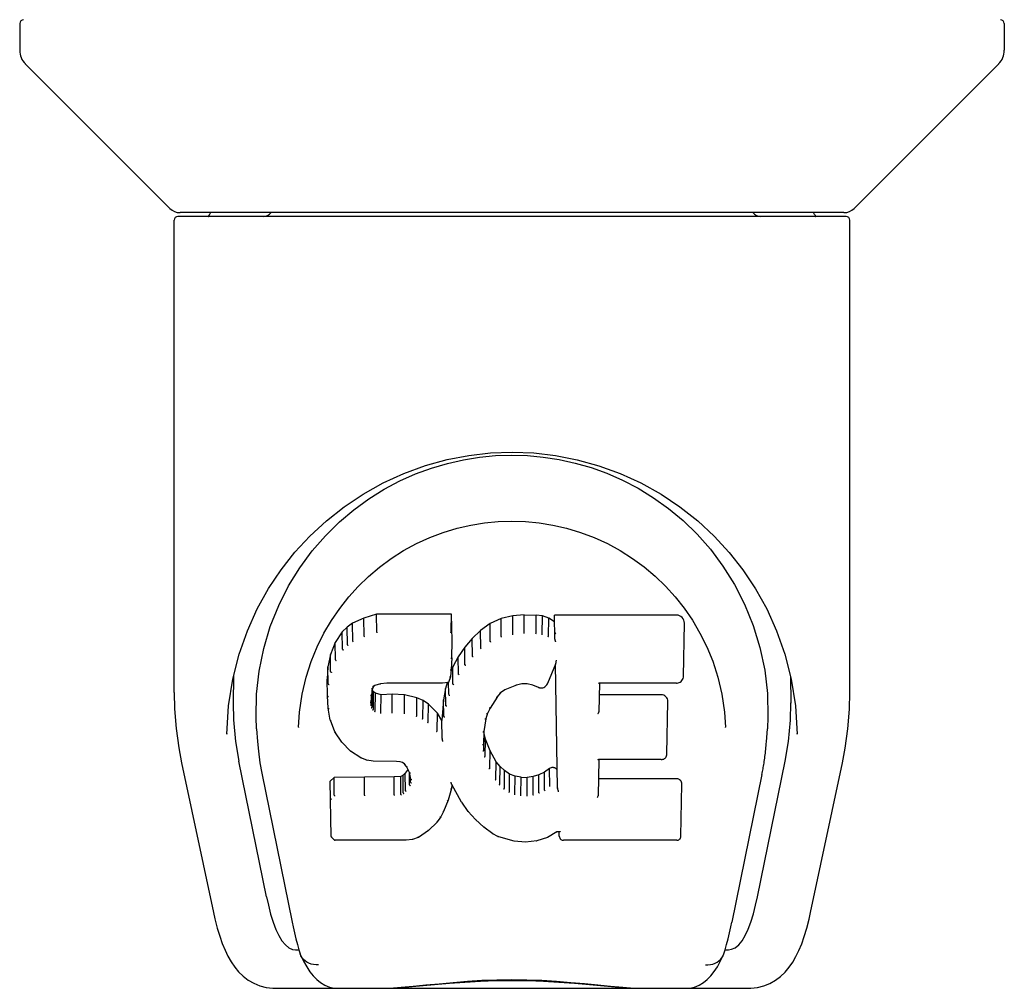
# Model space of a CAD drawing. Header units: inches. Extents: x 0 to 174, y 0 to 112.
# Tile 17 of 29: x 78 to 80, y 85 to 87. Entities that reach past the tile are written whole.
import ezdxf

# ---------------------------------------------------------------- set-up
doc = ezdxf.new("R2010")
doc.units = ezdxf.units.IN
doc.header["$LTSCALE"] = 9.560375
doc.header["$MEASUREMENT"] = 0
doc.layers.add('DOOR_ASSEMBLY', color=7, linetype='CONTINUOUS')

msp = doc.modelspace()

# ---------------------------------------------------------------- linework, layer by layer
at = {"layer": 'DOOR_ASSEMBLY', "color": 7, "linetype": 'Continuous'}
for p, q in [((78.0019, 87.0655), (78.0019, 87.011)), ((80.0098, 87.0655), (80.0098, 87.011)), ((78.3082, 86.6884), (78.0134, 86.9831)), ((79.7035, 86.6884), (79.9983, 86.9831)), ((78.3169, 85.7005), (78.3169, 86.664)), ((79.687, 86.6718), (78.3247, 86.6718)), ((79.6826, 86.6797), (78.3291, 86.6797)), ((78.391, 86.6797), (78.3888, 86.6758)), ((78.3888, 86.6758), (78.3888, 86.6758)), ((79.6229, 86.6758), (79.6207, 86.6797)), ((79.6229, 86.6758), (79.6229, 86.6758)), ((79.6948, 85.7006), (79.6948, 86.664)), ((78.5733, 85.9552), (78.5986, 85.9895)), ((78.7298, 85.8606), (78.704, 85.8524)), ((78.8827, 85.8606), (78.7298, 85.8606)), ((78.7299, 85.8239), (78.7298, 85.8606)), ((78.8821, 85.8257), (78.8827, 85.8606)), ((78.8839, 85.8058), (78.8827, 85.8606)), ((79.0074, 85.8568), (78.9838, 85.8514)), ((79.0309, 85.8591), (79.0074, 85.8568)), ((79.0075, 85.82), (79.0074, 85.8568)), ((79.0309, 85.8591), (79.055, 85.8587)), ((79.031, 85.8223), (79.0309, 85.8591)), ((79.0549, 85.8218), (79.055, 85.8587)), ((79.0678, 85.8567), (79.055, 85.8587)), ((79.0677, 85.8199), (79.0678, 85.8567)), ((79.0807, 85.8525), (79.0678, 85.8567)), ((79.3413, 85.8585), (79.0925, 85.8585)), ((79.0934, 85.8091), (79.0925, 85.8585)), ((79.357, 85.8726), (79.3738, 85.8481)), ((78.6809, 85.8418), (78.6698, 85.834)), ((78.704, 85.8524), (78.6809, 85.8418)), ((78.6812, 85.8053), (78.6809, 85.8418)), ((78.7042, 85.8158), (78.704, 85.8524)), ((78.9613, 85.8414), (78.9417, 85.8271)), ((78.9838, 85.8514), (78.9613, 85.8414)), ((78.9616, 85.805), (78.9613, 85.8414)), ((78.984, 85.8147), (78.9838, 85.8514)), ((79.0804, 85.8158), (79.0807, 85.8525)), ((79.0928, 85.8445), (79.0807, 85.8525)), ((79.3555, 85.7335), (79.3574, 85.8421)), ((78.6598, 85.8245), (78.6451, 85.8027)), ((78.6698, 85.834), (78.6598, 85.8245)), ((78.6603, 85.7888), (78.6598, 85.8245)), ((78.6702, 85.7979), (78.6698, 85.834)), ((78.9417, 85.8271), (78.9246, 85.8108)), ((78.9421, 85.791), (78.9417, 85.8271)), ((79.031, 85.8209), (79.031, 85.8223)), ((79.0547, 85.8205), (79.0549, 85.8218)), ((78.6451, 85.8027), (78.6354, 85.778)), ((78.6457, 85.7674), (78.6451, 85.8027)), ((78.8833, 85.7715), (78.8839, 85.8058)), ((78.9246, 85.8108), (78.9094, 85.793)), ((78.925, 85.7748), (78.9246, 85.8108)), ((78.6354, 85.778), (78.6304, 85.753)), ((78.636, 85.7432), (78.6354, 85.778)), ((78.9094, 85.793), (78.8961, 85.7737)), ((78.9099, 85.7572), (78.9094, 85.793)), ((79.5624, 85.7785), (79.5754, 85.7275)), ((78.8833, 85.7715), (78.8819, 85.7472)), ((78.8961, 85.7737), (78.885, 85.753)), ((78.8966, 85.7382), (78.8961, 85.7737)), ((79.0944, 85.7585), (79.0783, 85.7187)), ((79.0987, 85.506), (79.0943, 85.7584)), ((79.0946, 85.7594), (79.0945, 85.7591)), ((79.0947, 85.7599), (79.0946, 85.7596)), ((79.0946, 85.7596), (79.0946, 85.7594)), ((79.0948, 85.7602), (79.0947, 85.7599)), ((79.0949, 85.7606), (79.0948, 85.7602)), ((79.095, 85.7612), (79.0949, 85.7606)), ((79.0952, 85.7622), (79.095, 85.7612)), ((79.0955, 85.7637), (79.0952, 85.7622)), ((79.0958, 85.7651), (79.0955, 85.7637)), ((79.0961, 85.7666), (79.0958, 85.7651)), ((78.6304, 85.753), (78.6289, 85.7281)), ((78.631, 85.7185), (78.6304, 85.753)), ((78.8819, 85.7472), (78.8803, 85.7331)), ((78.885, 85.753), (78.8816, 85.7445)), ((78.8819, 85.7473), (78.8819, 85.7471)), ((78.8855, 85.7178), (78.885, 85.753)), ((78.4277, 85.6736), (78.4363, 85.7275)), ((78.4379, 85.7337), (78.4374, 85.679)), ((78.6295, 85.6939), (78.6289, 85.7281)), ((78.7374, 85.7186), (78.7258, 85.7151)), ((78.7508, 85.7196), (78.7374, 85.7186)), ((78.7507, 85.7202), (78.7508, 85.7196)), ((78.8638, 85.7196), (78.7508, 85.7196)), ((78.8638, 85.7196), (78.8637, 85.7202)), ((78.8757, 85.7207), (78.8638, 85.7196)), ((78.8735, 85.7205), (78.8704, 85.7087)), ((78.8803, 85.7329), (78.8761, 85.721)), ((78.877, 85.6962), (78.8765, 85.7222)), ((78.8803, 85.7331), (78.8803, 85.7329)), ((79.0257, 85.7183), (79.0148, 85.7156)), ((79.0367, 85.7182), (79.0257, 85.7183)), ((79.0483, 85.7155), (79.0367, 85.7182)), ((79.184, 85.7195), (79.183, 85.6611)), ((79.3413, 85.7195), (79.1835, 85.7195)), ((79.5738, 85.7337), (79.5743, 85.679)), ((78.7194, 85.6962), (78.7185, 85.6821)), ((78.7214, 85.7095), (78.7194, 85.6961)), ((78.7204, 85.6707), (78.7209, 85.7058)), ((78.7236, 85.7021), (78.7209, 85.7058)), ((78.7232, 85.7129), (78.7213, 85.7092)), ((78.7259, 85.7151), (78.723, 85.7127)), ((78.7232, 85.6662), (78.7236, 85.7021)), ((78.7273, 85.6994), (78.7236, 85.7021)), ((78.727, 85.663), (78.7273, 85.6994)), ((78.7388, 85.6961), (78.7273, 85.6994)), ((78.7387, 85.6593), (78.7388, 85.6961)), ((78.7618, 85.6969), (78.7388, 85.6961)), ((78.7869, 85.6956), (78.7618, 85.6969)), ((78.7618, 85.66), (78.7618, 85.6969)), ((78.8704, 85.7087), (78.8665, 85.6859)), ((78.871, 85.674), (78.8704, 85.7087)), ((78.9825, 85.6998), (78.9752, 85.6909)), ((78.9914, 85.7058), (78.9824, 85.6997)), ((79.0148, 85.7156), (78.9913, 85.7058)), ((79.0599, 85.711), (79.0482, 85.7155)), ((78.6308, 85.6689), (78.6295, 85.6938)), ((78.6295, 85.6937), (78.6296, 85.6937)), ((78.7189, 85.6759), (78.7192, 85.6942)), ((78.7868, 85.6587), (78.7869, 85.6956)), ((78.812, 85.69), (78.7869, 85.6956)), ((78.8118, 85.6533), (78.812, 85.69)), ((78.8245, 85.6844), (78.812, 85.69)), ((78.8242, 85.6478), (78.8245, 85.6844)), ((78.8355, 85.6765), (78.8245, 85.6844)), ((78.8351, 85.6402), (78.8355, 85.6765)), ((78.8537, 85.6583), (78.8355, 85.6765)), ((78.8665, 85.6859), (78.8629, 85.6438)), ((78.8671, 85.6514), (78.8665, 85.6859)), ((78.9753, 85.691), (78.9613, 85.6688)), ((79.3103, 85.696), (79.1836, 85.696)), ((79.3218, 85.575), (79.3236, 85.6824)), ((78.4242, 85.6158), (78.4277, 85.6736)), ((78.6308, 85.6689), (78.6308, 85.6687)), ((78.6353, 85.6442), (78.6308, 85.6688)), ((78.7618, 85.6587), (78.7618, 85.66)), ((78.8532, 85.6226), (78.8537, 85.6583)), ((78.8629, 85.6438), (78.8537, 85.6583)), ((78.9558, 85.6581), (78.9522, 85.6467)), ((78.9613, 85.6688), (78.9557, 85.658)), ((79.4394, 85.6604), (79.4415, 85.6296)), ((78.6353, 85.6442), (78.6354, 85.644)), ((78.6446, 85.6206), (78.6354, 85.644)), ((78.8633, 85.6075), (78.8629, 85.6438)), ((78.9522, 85.6469), (78.9486, 85.6211)), ((78.4242, 85.6167), (78.4242, 85.6158)), ((78.4851, 85.6264), (78.4869, 85.6006)), ((78.5702, 85.6298), (78.5702, 85.6294)), ((78.6446, 85.6206), (78.6447, 85.6204)), ((78.6585, 85.5993), (78.6447, 85.6204)), ((78.9486, 85.6212), (78.9475, 85.595)), ((78.9485, 85.5826), (78.9491, 85.6171)), ((78.9491, 85.6171), (78.9487, 85.6216)), ((78.9517, 85.6053), (78.9491, 85.6171)), ((79.4415, 85.6294), (79.4415, 85.6296)), ((79.5876, 85.6158), (79.5875, 85.6167)), ((78.6585, 85.5993), (78.6586, 85.5992)), ((78.6762, 85.5811), (78.6586, 85.5992)), ((78.8648, 85.6003), (78.8645, 85.6013)), ((78.9511, 85.5704), (78.9517, 85.6053)), ((78.9611, 85.5813), (78.9517, 85.6053)), ((78.6762, 85.5811), (78.6763, 85.581)), ((78.6975, 85.5672), (78.6763, 85.581)), ((78.9606, 85.546), (78.9611, 85.5813)), ((78.9735, 85.5589), (78.9611, 85.5813)), ((78.332, 85.5569), (78.3971, 85.2516)), ((78.5054, 85.2835), (78.4489, 85.5605)), ((78.71, 85.5626), (78.6975, 85.5672)), ((78.6975, 85.5672), (78.6975, 85.5672)), ((78.7229, 85.5605), (78.71, 85.5626)), ((78.71, 85.5626), (78.71, 85.5626)), ((78.7706, 85.56), (78.7229, 85.5605)), ((78.7771, 85.5594), (78.7706, 85.56)), ((78.7824, 85.5576), (78.7771, 85.5594)), ((78.787, 85.5542), (78.7823, 85.5577)), ((78.973, 85.5234), (78.9735, 85.5589)), ((78.9814, 85.5496), (78.9735, 85.5589)), ((79.1826, 85.5638), (79.1813, 85.4895)), ((79.3103, 85.5638), (79.182, 85.5638)), ((79.5063, 85.2835), (79.5629, 85.5605)), ((79.6146, 85.2516), (79.6797, 85.5569)), ((78.4955, 85.536), (78.5576, 85.2323)), ((78.7881, 85.5363), (78.7836, 85.5319)), ((78.791, 85.5494), (78.7869, 85.5543)), ((78.7938, 85.5439), (78.7881, 85.5363)), ((78.7886, 85.5002), (78.7881, 85.5363)), ((78.7969, 85.5375), (78.7909, 85.5496)), ((78.7969, 85.5121), (78.7965, 85.5377)), ((78.7993, 85.524), (78.7969, 85.5377)), ((78.981, 85.5136), (78.9814, 85.5496)), ((78.9908, 85.5412), (78.9814, 85.5496)), ((78.9904, 85.505), (78.9908, 85.5412)), ((79.001, 85.5343), (78.9908, 85.5412)), ((79.072, 85.5381), (79.0607, 85.5329)), ((79.0824, 85.5453), (79.072, 85.5381)), ((79.0723, 85.5015), (79.072, 85.5381)), ((79.0828, 85.5089), (79.0824, 85.5453)), ((78.643, 85.5275), (78.6351, 85.5194)), ((78.6371, 85.4065), (78.6351, 85.5194)), ((78.7048, 85.5281), (78.643, 85.5275)), ((78.6433, 85.4912), (78.643, 85.5275)), ((78.7655, 85.5284), (78.7048, 85.5281)), ((78.7048, 85.4912), (78.7048, 85.5281)), ((78.7791, 85.5295), (78.7655, 85.5284)), ((78.7655, 85.4915), (78.7655, 85.5284)), ((78.7836, 85.5319), (78.7791, 85.5295)), ((78.7793, 85.4926), (78.7791, 85.5295)), ((78.784, 85.4957), (78.7836, 85.5319)), ((78.7988, 85.518), (78.7986, 85.5279)), ((78.8821, 85.5159), (78.882, 85.5165)), ((78.8823, 85.5153), (78.8821, 85.5159)), ((79.0007, 85.4979), (79.001, 85.5343)), ((79.0121, 85.5299), (79.001, 85.5343)), ((79.0119, 85.4932), (79.0121, 85.5299)), ((79.0243, 85.5277), (79.0121, 85.5299)), ((79.0242, 85.4909), (79.0243, 85.5277)), ((79.0243, 85.5277), (79.0367, 85.5272)), ((79.0488, 85.529), (79.0367, 85.5272)), ((79.0367, 85.4904), (79.0367, 85.5272)), ((79.0607, 85.5329), (79.0488, 85.529)), ((79.0489, 85.4922), (79.0488, 85.529)), ((79.0609, 85.4962), (79.0607, 85.5329)), ((79.3419, 85.5244), (79.1819, 85.5244)), ((79.5156, 85.533), (79.4541, 85.2323)), ((78.8825, 85.5045), (78.8757, 85.4808)), ((78.8824, 85.5148), (78.8823, 85.5153)), ((78.8825, 85.5143), (78.8824, 85.5148)), ((78.8827, 85.5139), (78.8825, 85.5143)), ((78.8832, 85.5126), (78.8825, 85.5047)), ((78.8825, 85.5047), (78.8825, 85.5045)), ((78.9032, 85.4768), (78.8831, 85.5126)), ((79.1008, 85.4979), (79.1004, 85.499)), ((79.3504, 85.4075), (79.3523, 85.5138)), ((78.7048, 85.4912), (78.7048, 85.4899)), ((78.7655, 85.4915), (78.7656, 85.4902)), ((78.8756, 85.4807), (78.8665, 85.458)), ((78.8757, 85.4808), (78.8756, 85.4807)), ((78.9032, 85.4768), (78.9033, 85.4767)), ((78.9164, 85.4581), (78.9033, 85.4767)), ((79.024, 85.4895), (79.0242, 85.4909)), ((79.0368, 85.489), (79.0367, 85.4904)), ((78.8664, 85.458), (78.8607, 85.4469)), ((78.8665, 85.458), (78.8664, 85.4579)), ((78.9164, 85.4581), (78.9165, 85.458)), ((78.9316, 85.4412), (78.9165, 85.458)), ((78.8533, 85.4363), (78.8356, 85.4192)), ((78.8534, 85.4364), (78.8533, 85.4363)), ((78.8607, 85.4468), (78.8534, 85.4364)), ((78.8607, 85.4469), (78.8607, 85.4468)), ((78.9316, 85.4412), (78.9317, 85.4412)), ((78.9487, 85.4261), (78.9317, 85.4412)), ((78.8356, 85.4191), (78.8149, 85.405)), ((78.8356, 85.4192), (78.8356, 85.4191)), ((78.9669, 85.4122), (78.9487, 85.4261)), ((78.9487, 85.4261), (78.9487, 85.4261)), ((79.097, 85.4162), (79.0783, 85.405)), ((79.1027, 85.4162), (79.097, 85.4162)), ((79.1023, 85.4075), (79.1021, 85.4162)), ((78.6442, 85.3992), (78.6373, 85.4059)), ((78.6442, 85.3992), (78.6444, 85.3991)), ((78.7902, 85.3991), (78.6444, 85.3991)), ((78.8028, 85.4007), (78.7902, 85.3991)), ((78.8148, 85.405), (78.8028, 85.4008)), ((78.8028, 85.4007), (78.8028, 85.4007)), ((78.8149, 85.405), (78.8149, 85.405)), ((78.9773, 85.4069), (78.9669, 85.4122)), ((78.9669, 85.4122), (78.9669, 85.4122)), ((78.9883, 85.4031), (78.9773, 85.4069)), ((78.9773, 85.4069), (78.9773, 85.4069)), ((79.0105, 85.3975), (78.9883, 85.4031)), ((79.0333, 85.3949), (79.0105, 85.3975)), ((79.0332, 85.3955), (79.0333, 85.3949)), ((79.0562, 85.3981), (79.0333, 85.3949)), ((79.0783, 85.405), (79.0562, 85.3981)), ((79.0783, 85.405), (79.0783, 85.405)), ((79.3419, 85.3991), (79.1108, 85.3991)), ((78.3971, 85.2515), (78.3971, 85.2516)), ((78.5643, 85.1758), (78.5713, 85.1758)), ((78.5713, 85.1758), (78.5739, 85.1672)), ((79.4378, 85.1672), (79.4404, 85.1758)), ((79.4404, 85.1758), (79.4474, 85.1758)), ((78.5751, 85.1639), (78.5739, 85.1672)), ((79.4366, 85.1639), (79.4378, 85.1672)), ((78.5211, 85.097), (79.4906, 85.097))]:
    msp.add_line(p, q, dxfattribs=at)
for points in [[(78.3879, 86.6745), (78.3873, 86.6737), (78.3869, 86.673), (78.3866, 86.6724), (78.3864, 86.672), (78.3868, 86.6718)], [(78.3889, 86.6758), (78.3882, 86.6748), (78.3879, 86.6745)], [(79.6238, 86.6745), (79.6235, 86.6749), (79.6229, 86.6758)], [(79.6249, 86.6718), (79.6253, 86.672), (79.6251, 86.6724), (79.6248, 86.673), (79.6245, 86.6737), (79.6238, 86.6745)], [(78.4363, 85.7275), (78.4493, 85.7786), (78.4662, 85.8265), (78.4865, 85.8712), (78.5095, 85.9125), (78.5351, 85.9509), (78.5632, 85.9867), (78.5939, 86.0199), (78.6274, 86.0509), (78.6635, 86.0795), (78.7022, 86.1054), (78.743, 86.1282), (78.7855, 86.1476), (78.8292, 86.1635), (78.8733, 86.1757), (78.9177, 86.1842), (78.9619, 86.1893), (79.006, 86.191), (79.0502, 86.1893), (79.0943, 86.1842), (79.1387, 86.1756), (79.1828, 86.1634), (79.2264, 86.1475), (79.2689, 86.1281), (79.3097, 86.1053), (79.3484, 86.0794), (79.3845, 86.0508), (79.4179, 86.0198), (79.4486, 85.9865), (79.4767, 85.9508), (79.5023, 85.9124), (79.5253, 85.8711), (79.5455, 85.8264), (79.5624, 85.7785)], [(78.8417, 86.1585), (78.8743, 86.1681), (78.9069, 86.1755), (78.9395, 86.1808), (78.9721, 86.1839), (79.0047, 86.185), (79.0373, 86.184), (79.0697, 86.1811), (79.1022, 86.176), (79.1347, 86.1688)], [(78.7453, 86.1153), (78.7772, 86.1322), (78.8093, 86.1466), (78.8417, 86.1585)], [(79.1347, 86.1688), (79.1671, 86.1594), (79.1994, 86.1478), (79.2315, 86.1337)], [(79.2315, 86.1337), (79.2631, 86.1172), (79.2942, 86.0981), (79.3248, 86.0762), (79.3546, 86.0514), (79.3832, 86.0236), (79.4105, 85.9928), (79.4361, 85.9586), (79.4594, 85.9213), (79.4802, 85.8807), (79.4978, 85.8376), (79.5115, 85.7926), (79.5212, 85.7462), (79.5266, 85.6988)], [(78.6539, 86.0485), (78.6835, 86.0735), (78.714, 86.0958), (78.7453, 86.1153)], [(78.5986, 85.9895), (78.6255, 86.0205), (78.6539, 86.0485)], [(78.6377, 85.8477), (78.6545, 85.8723), (78.6728, 85.8955), (78.6924, 85.9172), (78.7134, 85.9376), (78.7358, 85.9565), (78.7597, 85.9741), (78.7849, 85.9901), (78.8111, 86.0043), (78.838, 86.0166), (78.8657, 86.0271), (78.8939, 86.0356), (78.9218, 86.0421), (78.9498, 86.0466), (78.9777, 86.0493), (79.0056, 86.0502), (79.0333, 86.0494), (79.0611, 86.0467), (79.0892, 86.0422), (79.1173, 86.0357), (79.1454, 86.0273), (79.1732, 86.0168), (79.2005, 86.0043), (79.2267, 85.9901), (79.2518, 85.9742), (79.2756, 85.9567), (79.2981, 85.9377), (79.3192, 85.9173), (79.3388, 85.8957), (79.357, 85.8726)], [(78.4851, 85.6264), (78.484, 85.6503), (78.485, 85.6971), (78.4901, 85.7438), (78.4996, 85.7901), (78.513, 85.8351), (78.5301, 85.8778), (78.5504, 85.918), (78.5733, 85.9552)], [(78.6086, 85.7939), (78.6224, 85.8217), (78.6377, 85.8477)], [(79.3738, 85.8481), (79.3892, 85.8219), (79.403, 85.7941)], [(78.7299, 85.8238), (78.7299, 85.8235), (78.73, 85.8233), (78.73, 85.823), (78.7301, 85.8228), (78.7301, 85.8226), (78.7302, 85.8224)], [(78.8815, 85.8238), (78.8813, 85.8235), (78.8811, 85.8233), (78.8809, 85.823), (78.8807, 85.8228), (78.8804, 85.8226), (78.8802, 85.8224)], [(79.0078, 85.8186), (79.0078, 85.8188), (79.0077, 85.819), (79.0076, 85.8192), (79.0076, 85.8195), (79.0075, 85.8197), (79.0075, 85.82)], [(79.0672, 85.8186), (79.0673, 85.8187), (79.0674, 85.8189), (79.0674, 85.8192), (79.0675, 85.8194), (79.0676, 85.8196), (79.0676, 85.8199)], [(79.0951, 85.8203), (79.0949, 85.8205), (79.0946, 85.8207), (79.0944, 85.821), (79.0941, 85.8212), (79.0939, 85.8214), (79.0937, 85.8217)], [(78.6702, 85.7977), (78.6704, 85.7975), (78.6705, 85.7973), (78.6707, 85.7971), (78.6709, 85.7969), (78.6711, 85.7966), (78.6714, 85.7964)], [(78.6812, 85.8052), (78.6813, 85.805), (78.6815, 85.8048), (78.6816, 85.8046), (78.6817, 85.8043), (78.6819, 85.8041), (78.6822, 85.8039)], [(78.7043, 85.8157), (78.7043, 85.8154), (78.7044, 85.8152), (78.7046, 85.8149), (78.7047, 85.8147), (78.7048, 85.8145), (78.7049, 85.8143)], [(78.9626, 85.8036), (78.9624, 85.8038), (78.9622, 85.804), (78.962, 85.8042), (78.9619, 85.8044), (78.9617, 85.8047), (78.9616, 85.805)], [(78.9846, 85.8133), (78.9845, 85.8135), (78.9843, 85.8138), (78.9842, 85.814), (78.9842, 85.8142), (78.9841, 85.8144), (78.984, 85.8147)], [(79.0796, 85.8145), (79.0797, 85.8147), (79.0799, 85.8149), (79.08, 85.8151), (79.0801, 85.8153), (79.0803, 85.8156), (79.0804, 85.8158)], [(79.0954, 85.804), (79.0951, 85.8045), (79.0948, 85.805), (79.0945, 85.8056), (79.0943, 85.8061), (79.094, 85.8067), (79.0938, 85.8072)], [(78.5778, 85.6971), (78.586, 85.7318), (78.5965, 85.7641), (78.6086, 85.7939)], [(78.6604, 85.7885), (78.6606, 85.7882), (78.6608, 85.788), (78.661, 85.7877), (78.6613, 85.7875), (78.6615, 85.7874), (78.6618, 85.7872)], [(78.9433, 85.7895), (78.943, 85.7897), (78.9427, 85.7899), (78.9426, 85.7901), (78.9424, 85.7904), (78.9422, 85.7906), (78.942, 85.7909)], [(79.403, 85.7941), (79.4152, 85.7643), (79.4256, 85.7319), (79.4338, 85.6973), (79.4394, 85.6604)], [(78.6457, 85.7671), (78.6459, 85.7669), (78.6461, 85.7666), (78.6464, 85.7664), (78.6467, 85.7662), (78.647, 85.766), (78.6474, 85.7659)], [(78.8833, 85.7715), (78.8832, 85.7712), (78.883, 85.7709), (78.8827, 85.7706), (78.8823, 85.7704), (78.8818, 85.7703), (78.8813, 85.7702)], [(78.9114, 85.7558), (78.9111, 85.7559), (78.9108, 85.7561), (78.9105, 85.7563), (78.9103, 85.7566), (78.91, 85.7569), (78.9099, 85.7572)], [(78.9264, 85.7734), (78.9261, 85.7735), (78.9259, 85.7737), (78.9256, 85.7739), (78.9254, 85.7741), (78.9252, 85.7744), (78.925, 85.7748)], [(79.0944, 85.7587), (79.0944, 85.7586), (79.0944, 85.7585), (79.0943, 85.7584)], [(79.0945, 85.7591), (79.0945, 85.759), (79.0944, 85.7587)], [(78.636, 85.743), (78.6362, 85.7427), (78.6364, 85.7424), (78.6367, 85.7421), (78.6371, 85.7419), (78.6375, 85.7418), (78.6379, 85.7417)], [(78.8819, 85.7471), (78.8819, 85.7469), (78.8817, 85.7466), (78.8813, 85.7463), (78.8809, 85.7461), (78.8805, 85.746), (78.88, 85.746)], [(78.8983, 85.7368), (78.8979, 85.7369), (78.8976, 85.7371), (78.8973, 85.7373), (78.897, 85.7375), (78.8968, 85.7378), (78.8966, 85.7382)], [(78.631, 85.7183), (78.6311, 85.718), (78.6313, 85.7177), (78.6317, 85.7174), (78.632, 85.7172), (78.6325, 85.7171), (78.6329, 85.717)], [(78.737, 85.7191), (78.7371, 85.7188), (78.7373, 85.7186), (78.7374, 85.7186)], [(78.8757, 85.7207), (78.8756, 85.7207), (78.8753, 85.7207), (78.8749, 85.7209), (78.8746, 85.7212)], [(78.8761, 85.721), (78.876, 85.7208), (78.8758, 85.7207), (78.8757, 85.7207)], [(78.8803, 85.7329), (78.8801, 85.7326), (78.8798, 85.7323), (78.8794, 85.7321), (78.8789, 85.732), (78.8784, 85.732)], [(78.8873, 85.7163), (78.8869, 85.7164), (78.8866, 85.7166), (78.8863, 85.7168), (78.886, 85.717), (78.8857, 85.7174), (78.8855, 85.7177)], [(79.0257, 85.7183), (79.0257, 85.7184), (79.0256, 85.7185), (79.0255, 85.7189)], [(79.0367, 85.7182), (79.0368, 85.7182), (79.0369, 85.7184), (79.037, 85.7187)], [(79.0599, 85.711), (79.0602, 85.7109), (79.0622, 85.7102), (79.0643, 85.7099), (79.0664, 85.7099), (79.0686, 85.7103), (79.0707, 85.7109), (79.0726, 85.7119), (79.0743, 85.7132), (79.0758, 85.7146), (79.0771, 85.7163), (79.0781, 85.7182), (79.0783, 85.7187)], [(79.1821, 85.7201), (79.1824, 85.72), (79.1826, 85.7198), (79.1829, 85.7197), (79.1831, 85.7196), (79.1833, 85.7196), (79.1835, 85.7195)], [(79.3413, 85.7195), (79.3424, 85.7196), (79.3447, 85.72), (79.3469, 85.7207), (79.3489, 85.7218), (79.3507, 85.7232), (79.3523, 85.7249), (79.3537, 85.7269), (79.3547, 85.7292), (79.3553, 85.7317), (79.3555, 85.7335)], [(79.5754, 85.7275), (79.584, 85.6735), (79.5875, 85.6158)], [(78.3169, 85.7006), (78.3177, 85.6672), (78.3208, 85.6273), (78.3262, 85.5876), (78.332, 85.5569)], [(78.5702, 85.6297), (78.5723, 85.6602), (78.5778, 85.6971)], [(78.7174, 85.695), (78.7179, 85.695), (78.7184, 85.6951), (78.7188, 85.6953), (78.7191, 85.6956), (78.7193, 85.6959), (78.7194, 85.6961)], [(78.7195, 85.7085), (78.72, 85.7085), (78.7205, 85.7086), (78.7209, 85.7087), (78.7212, 85.709), (78.7213, 85.7092)], [(78.7215, 85.7127), (78.722, 85.7125), (78.7225, 85.7125), (78.7229, 85.7126), (78.723, 85.7127)], [(78.7249, 85.7155), (78.7252, 85.7152), (78.7255, 85.7151), (78.7258, 85.7151), (78.7258, 85.7151)], [(78.8788, 85.6947), (78.8784, 85.6948), (78.878, 85.695), (78.8777, 85.6952), (78.8774, 85.6954), (78.8771, 85.6958), (78.877, 85.6961)], [(78.9824, 85.6997), (78.9822, 85.6996), (78.9819, 85.6996), (78.9815, 85.6997), (78.9811, 85.6998)], [(78.9913, 85.7058), (78.991, 85.7058), (78.9907, 85.7059), (78.9904, 85.7062)], [(79.0148, 85.7156), (79.0147, 85.7156), (79.0145, 85.7157), (79.0142, 85.7161)], [(79.0483, 85.7155), (79.0484, 85.7155), (79.0486, 85.7157), (79.0488, 85.716)], [(79.0607, 85.7114), (79.0604, 85.7111), (79.0602, 85.711), (79.0599, 85.711)], [(79.5266, 85.6988), (79.5277, 85.6512), (79.5266, 85.6264)], [(79.6797, 85.5569), (79.6854, 85.5869), (79.6909, 85.6267), (79.694, 85.6668), (79.6948, 85.7006)], [(78.4374, 85.6792), (78.4381, 85.6447), (78.4421, 85.6006), (78.4489, 85.5604)], [(78.6296, 85.6937), (78.6296, 85.6934), (78.6298, 85.6931), (78.6302, 85.6928), (78.6306, 85.6926), (78.631, 85.6925), (78.6315, 85.6924)], [(78.7165, 85.6807), (78.717, 85.6808), (78.7175, 85.6809), (78.7179, 85.6811), (78.7182, 85.6814), (78.7184, 85.6817), (78.7185, 85.6821)], [(78.9752, 85.6909), (78.9751, 85.6908), (78.9748, 85.6907), (78.9745, 85.6906), (78.9741, 85.6906), (78.9736, 85.6907)], [(79.5629, 85.5604), (79.5695, 85.6003), (79.5736, 85.6444), (79.5743, 85.6792)], [(78.6308, 85.6687), (78.6308, 85.6686), (78.631, 85.6683), (78.6313, 85.668), (78.6317, 85.6678), (78.6322, 85.6677), (78.6327, 85.6677)], [(78.717, 85.6743), (78.7174, 85.6744), (78.7178, 85.6745), (78.7182, 85.6747), (78.7185, 85.675), (78.7187, 85.6753), (78.7189, 85.6756)], [(78.7186, 85.669), (78.719, 85.6691), (78.7193, 85.6693), (78.7196, 85.6695), (78.7199, 85.6697), (78.7201, 85.6699), (78.7203, 85.6702)], [(78.7218, 85.6646), (78.722, 85.6648), (78.7223, 85.6649), (78.7225, 85.6651), (78.7228, 85.6654), (78.7229, 85.6656), (78.7231, 85.6659)], [(78.7262, 85.6614), (78.7263, 85.6616), (78.7265, 85.6618), (78.7266, 85.662), (78.7267, 85.6622), (78.7269, 85.6624), (78.727, 85.6627)], [(78.7385, 85.6579), (78.7385, 85.6581), (78.7386, 85.6583), (78.7386, 85.6585), (78.7387, 85.6588), (78.7387, 85.659), (78.7387, 85.6593)], [(78.7865, 85.6574), (78.7866, 85.6576), (78.7866, 85.6578), (78.7867, 85.658), (78.7867, 85.6582), (78.7867, 85.6585), (78.7868, 85.6587)], [(78.8729, 85.6725), (78.8725, 85.6726), (78.8721, 85.6727), (78.8717, 85.673), (78.8714, 85.6732), (78.8711, 85.6735), (78.871, 85.6739)], [(78.9557, 85.6579), (78.9557, 85.6579), (78.9554, 85.6576), (78.955, 85.6574), (78.9545, 85.6573), (78.9539, 85.6574)], [(78.9613, 85.6688), (78.961, 85.6685), (78.9606, 85.6683), (78.9601, 85.6683), (78.9596, 85.6684)], [(79.181, 85.6578), (79.1813, 85.6579), (79.1815, 85.6582), (79.1818, 85.6584), (79.182, 85.6586), (79.1822, 85.6589), (79.1824, 85.6591)], [(78.6354, 85.644), (78.6355, 85.6438), (78.6358, 85.6435), (78.6362, 85.6433), (78.6367, 85.6432), (78.6373, 85.6432)], [(78.8112, 85.6519), (78.8113, 85.6522), (78.8114, 85.6524), (78.8115, 85.6526), (78.8116, 85.6528), (78.8117, 85.653), (78.8118, 85.6533)], [(78.8232, 85.6465), (78.8234, 85.6467), (78.8236, 85.647), (78.8238, 85.6472), (78.8239, 85.6474), (78.824, 85.6476), (78.8241, 85.6478)], [(78.8339, 85.6389), (78.8341, 85.6391), (78.8343, 85.6392), (78.8346, 85.6395), (78.8348, 85.6397), (78.8349, 85.6399), (78.8351, 85.6402)], [(78.8691, 85.65), (78.8686, 85.65), (78.8682, 85.6502), (78.8678, 85.6504), (78.8675, 85.6507), (78.8672, 85.651), (78.8671, 85.6514)], [(78.9521, 85.6467), (78.952, 85.6464), (78.9517, 85.6461), (78.9513, 85.6459), (78.9508, 85.6459), (78.9503, 85.6459)], [(78.6447, 85.6204), (78.6449, 85.6202), (78.6453, 85.62), (78.6458, 85.6199), (78.6464, 85.62)], [(78.8517, 85.621), (78.852, 85.6212), (78.8523, 85.6213), (78.8525, 85.6215), (78.8528, 85.6218), (78.853, 85.622), (78.8532, 85.6223)], [(78.9486, 85.621), (78.9486, 85.6209), (78.9484, 85.6206), (78.9481, 85.6203), (78.9477, 85.6201), (78.9472, 85.62), (78.9467, 85.6199)], [(79.5156, 85.5331), (79.5162, 85.5363), (79.5168, 85.5392), (79.5173, 85.542), (79.5178, 85.5448), (79.5183, 85.5476), (79.5188, 85.5505), (79.5193, 85.5536), (79.5198, 85.5567), (79.5203, 85.56), (79.5208, 85.5633), (79.5213, 85.5666), (79.5217, 85.57), (79.5222, 85.5735), (79.5226, 85.577), (79.523, 85.5806), (79.5234, 85.5843), (79.5238, 85.5881), (79.5241, 85.5919), (79.5244, 85.5958), (79.5247, 85.5998), (79.5266, 85.6264)], [(78.4869, 85.6007), (78.4887, 85.5808), (78.4918, 85.557), (78.4955, 85.536)], [(78.6586, 85.5992), (78.6587, 85.5991), (78.6589, 85.599), (78.6593, 85.5989), (78.6597, 85.5989), (78.6601, 85.5991)], [(78.8645, 85.6013), (78.864, 85.6035), (78.8638, 85.6045), (78.8636, 85.6055), (78.8634, 85.6064)], [(78.6763, 85.581), (78.6764, 85.5809), (78.6767, 85.5809), (78.6771, 85.581), (78.6775, 85.5812)], [(78.9475, 85.5949), (78.9474, 85.5946), (78.9472, 85.5943), (78.9468, 85.594), (78.9464, 85.5938), (78.946, 85.5937), (78.9455, 85.5936)], [(78.9485, 85.5824), (78.9483, 85.5821), (78.9481, 85.5818), (78.9478, 85.5815), (78.9474, 85.5813), (78.947, 85.5812), (78.9465, 85.5811)], [(78.6975, 85.5672), (78.6978, 85.5672), (78.6981, 85.5673), (78.6984, 85.5676)], [(78.71, 85.5626), (78.7101, 85.5626), (78.7103, 85.5628), (78.7105, 85.5631)], [(78.7229, 85.5605), (78.7229, 85.5605), (78.723, 85.5607), (78.723, 85.561)], [(78.7706, 85.56), (78.7706, 85.56), (78.7707, 85.5602), (78.7707, 85.5606)], [(78.7771, 85.5594), (78.7772, 85.5594), (78.7773, 85.5596), (78.7775, 85.5599)], [(78.7824, 85.5576), (78.7826, 85.5576), (78.7829, 85.5577), (78.7833, 85.558)], [(78.9511, 85.5702), (78.9509, 85.5699), (78.9507, 85.5696), (78.9504, 85.5694), (78.95, 85.5692), (78.9497, 85.569), (78.9492, 85.5689)], [(79.1807, 85.5644), (79.1809, 85.5642), (79.1812, 85.564), (79.1814, 85.5639), (79.1816, 85.5639), (79.1818, 85.5638), (79.182, 85.5638)], [(79.3103, 85.5638), (79.3118, 85.5639), (79.3136, 85.5643), (79.3152, 85.5649), (79.3168, 85.5658), (79.3181, 85.5669), (79.3193, 85.5682), (79.3203, 85.5696), (79.321, 85.5713), (79.3216, 85.5731), (79.3218, 85.575)], [(78.787, 85.5542), (78.7872, 85.5541), (78.7875, 85.554), (78.7879, 85.5541), (78.7883, 85.5543)], [(78.791, 85.5494), (78.7911, 85.5493), (78.7915, 85.5491), (78.792, 85.5491), (78.7926, 85.5492)], [(78.7969, 85.5375), (78.797, 85.5373), (78.7973, 85.5371), (78.7977, 85.5369), (78.7982, 85.5368), (78.7988, 85.5368)], [(78.9605, 85.5458), (78.9604, 85.5456), (78.9601, 85.5453), (78.9598, 85.545), (78.9595, 85.5448), (78.9592, 85.5447), (78.9588, 85.5446)], [(79.098, 85.5425), (79.0973, 85.5434), (79.0966, 85.5441), (79.0959, 85.5448), (79.0952, 85.5454), (79.0944, 85.5459), (79.0936, 85.5463), (79.0929, 85.5467), (79.0921, 85.5469), (79.0913, 85.5471), (79.0905, 85.5473), (79.0897, 85.5474), (79.0889, 85.5474)], [(78.7988, 85.5176), (78.799, 85.5173), (78.7992, 85.517), (78.7995, 85.5168), (78.7999, 85.5166), (78.8003, 85.5164), (78.8007, 85.5164)], [(78.7993, 85.524), (78.7994, 85.5238), (78.7996, 85.5235), (78.7999, 85.5232), (78.8003, 85.523), (78.8008, 85.5229), (78.8013, 85.5229)], [(78.882, 85.5165), (78.8818, 85.5172), (78.8818, 85.5175)], [(78.9714, 85.5218), (78.9717, 85.522), (78.972, 85.5221), (78.9723, 85.5223), (78.9726, 85.5226), (78.9728, 85.5228), (78.973, 85.5231)], [(78.784, 85.4954), (78.7842, 85.4952), (78.7843, 85.495), (78.7845, 85.4947), (78.7847, 85.4945), (78.7849, 85.4943), (78.7851, 85.4942)], [(78.7885, 85.5004), (78.7887, 85.5001), (78.789, 85.4998), (78.7892, 85.4995), (78.7895, 85.4993), (78.7898, 85.4991), (78.79, 85.499)], [(78.797, 85.5117), (78.7972, 85.5114), (78.7974, 85.5112), (78.7977, 85.5109), (78.798, 85.5108), (78.7983, 85.5106), (78.7986, 85.5105)], [(78.8825, 85.5045), (78.8825, 85.5045), (78.8823, 85.5041), (78.882, 85.5039), (78.8816, 85.5037), (78.8811, 85.5036), (78.8806, 85.5036)], [(78.883, 85.5129), (78.8829, 85.513), (78.8829, 85.5131), (78.8828, 85.5133), (78.8828, 85.5134), (78.8828, 85.5136), (78.8827, 85.5137), (78.8827, 85.5139)], [(78.8831, 85.5126), (78.8831, 85.5126), (78.883, 85.5127), (78.883, 85.5128), (78.883, 85.5129)], [(78.9796, 85.5122), (78.9799, 85.5123), (78.9801, 85.5125), (78.9804, 85.5127), (78.9806, 85.513), (78.9808, 85.5133), (78.981, 85.5136)], [(78.9892, 85.5036), (78.9895, 85.5038), (78.9897, 85.504), (78.9899, 85.5042), (78.9901, 85.5044), (78.9903, 85.5047), (78.9904, 85.505)], [(78.9998, 85.4964), (79, 85.4967), (79.0002, 85.4969), (79.0003, 85.4971), (79.0004, 85.4973), (79.0006, 85.4976), (79.0007, 85.4979)], [(79.0617, 85.4949), (79.0615, 85.4951), (79.0614, 85.4953), (79.0613, 85.4955), (79.0612, 85.4957), (79.0611, 85.496), (79.061, 85.4962)], [(79.0733, 85.5002), (79.0731, 85.5005), (79.0729, 85.5007), (79.0727, 85.5009), (79.0726, 85.5011), (79.0725, 85.5013), (79.0724, 85.5015)], [(79.1004, 85.499), (79.0997, 85.5013), (79.0994, 85.5025), (79.0989, 85.5046)], [(78.636, 85.4838), (78.6362, 85.4835), (78.6364, 85.4833), (78.6367, 85.4831), (78.637, 85.483), (78.6373, 85.4828), (78.6377, 85.4827)], [(78.6434, 85.4907), (78.6435, 85.4904), (78.6436, 85.4902), (78.6437, 85.4899), (78.6439, 85.4897), (78.644, 85.4895), (78.6441, 85.4893)], [(78.7793, 85.4928), (78.7794, 85.4925), (78.7795, 85.4921), (78.7796, 85.4919), (78.7797, 85.4917), (78.7798, 85.4915), (78.7799, 85.4913)], [(78.8756, 85.4807), (78.8755, 85.4805), (78.8752, 85.4802), (78.8748, 85.48), (78.8743, 85.4799), (78.8738, 85.48)], [(78.9033, 85.4767), (78.9034, 85.4765), (78.9038, 85.4764), (78.9043, 85.4763), (78.9049, 85.4764)], [(79.0114, 85.4918), (79.0115, 85.492), (79.0116, 85.4922), (79.0117, 85.4924), (79.0118, 85.4926), (79.0119, 85.4929), (79.0119, 85.4932)], [(79.0494, 85.4909), (79.0493, 85.4911), (79.0492, 85.4913), (79.0491, 85.4915), (79.0491, 85.4917), (79.049, 85.492), (79.0489, 85.4922)], [(79.1793, 85.4862), (79.1795, 85.4864), (79.1798, 85.4866), (79.18, 85.4868), (79.1803, 85.487), (79.1805, 85.4873), (79.1807, 85.4875)], [(78.8664, 85.4579), (78.8661, 85.4576), (78.8657, 85.4574), (78.8652, 85.4574), (78.8647, 85.4574)], [(78.9165, 85.458), (78.9165, 85.4579), (78.9168, 85.4578), (78.9172, 85.4577), (78.9175, 85.4578), (78.918, 85.4579)], [(78.8533, 85.4363), (78.8533, 85.4363), (78.8531, 85.4361), (78.8527, 85.4361), (78.8523, 85.4361), (78.8519, 85.4362)], [(78.8607, 85.4468), (78.8605, 85.4466), (78.8601, 85.4464), (78.8596, 85.4464), (78.859, 85.4465)], [(78.9317, 85.4412), (78.9319, 85.4411), (78.9322, 85.441), (78.9326, 85.441), (78.933, 85.4412)], [(78.8356, 85.4191), (78.8354, 85.419), (78.8351, 85.419), (78.8348, 85.4191), (78.8344, 85.4193)], [(78.9487, 85.4261), (78.9489, 85.426), (78.9492, 85.4259), (78.9495, 85.426), (78.9499, 85.4262)], [(79.0964, 85.4168), (79.0965, 85.4166), (79.0966, 85.4165), (79.0967, 85.4163), (79.0968, 85.4163), (79.0969, 85.4162), (79.097, 85.4162)], [(79.1041, 85.4168), (79.1038, 85.4166), (79.1035, 85.4164), (79.1033, 85.4163), (79.1031, 85.4163), (79.1029, 85.4162), (79.1027, 85.4162)], [(78.6371, 85.4065), (78.6371, 85.4062), (78.6373, 85.4059)], [(78.6373, 85.4059), (78.6376, 85.4057), (78.638, 85.4056), (78.6385, 85.4055), (78.639, 85.4056)], [(78.6444, 85.3991), (78.6445, 85.3991), (78.6446, 85.3991), (78.6447, 85.3992), (78.6448, 85.3993), (78.645, 85.3995), (78.6451, 85.3997)], [(78.7902, 85.3991), (78.7902, 85.3991), (78.7901, 85.3992), (78.7901, 85.3992), (78.7901, 85.3993), (78.7901, 85.3995), (78.7901, 85.3997)], [(78.8028, 85.4007), (78.8027, 85.4008), (78.8026, 85.4009), (78.8024, 85.4013)], [(78.8149, 85.405), (78.8146, 85.405), (78.8143, 85.4051), (78.814, 85.4054)], [(78.9669, 85.4122), (78.967, 85.4121), (78.9673, 85.4121), (78.9676, 85.4122), (78.968, 85.4125)], [(78.9773, 85.4069), (78.9775, 85.4069), (78.9778, 85.407), (78.9781, 85.4073)], [(78.9883, 85.4031), (78.9884, 85.4031), (78.9886, 85.4033), (78.9888, 85.4036)], [(79.0105, 85.3975), (79.0106, 85.3975), (79.0107, 85.3977), (79.0109, 85.398)], [(79.0558, 85.3987), (79.056, 85.3984), (79.0561, 85.3982), (79.0562, 85.3981)], [(79.0775, 85.4054), (79.0778, 85.4051), (79.078, 85.405), (79.0783, 85.405)], [(79.1023, 85.4075), (79.1025, 85.4055), (79.1032, 85.4038), (79.1042, 85.4022), (79.1054, 85.401), (79.1069, 85.4), (79.1084, 85.3994), (79.11, 85.3991), (79.1108, 85.3991)], [(79.3419, 85.3991), (79.3429, 85.3991), (79.3445, 85.3995), (79.346, 85.4001), (79.3474, 85.4011), (79.3486, 85.4023), (79.3495, 85.4038), (79.3502, 85.4056), (79.3504, 85.4075)], [(78.5054, 85.2835), (78.509, 85.2668), (78.5137, 85.2486), (78.5189, 85.232), (78.5244, 85.2172), (78.5304, 85.2045), (78.5367, 85.1939), (78.5437, 85.1855), (78.551, 85.1797), (78.5584, 85.1765), (78.5643, 85.1758)], [(79.4474, 85.1758), (79.4534, 85.1766), (79.4608, 85.1797), (79.4681, 85.1856), (79.475, 85.194), (79.4814, 85.2046), (79.4874, 85.2174), (79.4929, 85.2322), (79.498, 85.2488), (79.5027, 85.267), (79.5063, 85.2835)], [(78.3971, 85.2516), (78.4, 85.2385), (78.4048, 85.2199), (78.4098, 85.2033), (78.415, 85.1883), (78.4206, 85.1747), (78.4266, 85.1623), (78.4331, 85.1509), (78.4403, 85.1404), (78.4484, 85.1307), (78.4575, 85.1218), (78.4678, 85.1138), (78.4791, 85.1072), (78.4914, 85.102), (78.5044, 85.0986)], [(79.5065, 85.0985), (79.5195, 85.1018), (79.5319, 85.1068), (79.5434, 85.1135), (79.5537, 85.1213), (79.5629, 85.1302), (79.5711, 85.14), (79.5783, 85.1505), (79.5849, 85.1619), (79.5909, 85.1743), (79.5966, 85.188), (79.6018, 85.203), (79.6069, 85.2198), (79.6117, 85.2384), (79.6146, 85.2516)], [(78.5576, 85.2323), (78.5597, 85.2223), (78.5624, 85.2099), (78.5653, 85.198), (78.5683, 85.1865), (78.5713, 85.1758)], [(79.4404, 85.1758), (79.4435, 85.1867), (79.4465, 85.1982), (79.4493, 85.2101), (79.4521, 85.2225), (79.4541, 85.2323)], [(78.6112, 85.1452), (78.6062, 85.145), (78.6012, 85.1454), (78.5964, 85.1465), (78.5918, 85.1481), (78.5876, 85.1502), (78.5838, 85.1529), (78.5805, 85.156), (78.5777, 85.1595), (78.5754, 85.1633), (78.5751, 85.1639)], [(78.5751, 85.1639), (78.5807, 85.1526), (78.5872, 85.1409), (78.5938, 85.131), (78.6006, 85.1224), (78.6078, 85.115), (78.6156, 85.1086), (78.6243, 85.1034), (78.6337, 85.0996), (78.6434, 85.0975), (78.6504, 85.097)], [(79.3613, 85.097), (79.3685, 85.0975), (79.3782, 85.0997), (79.3876, 85.1035), (79.3962, 85.1087), (79.404, 85.1151), (79.4112, 85.1225), (79.418, 85.1312), (79.4246, 85.1411), (79.4311, 85.1528), (79.4366, 85.1639)], [(79.4005, 85.1452), (79.4055, 85.145), (79.4105, 85.1454), (79.4153, 85.1465), (79.4199, 85.1481), (79.4241, 85.1502), (79.4279, 85.1529), (79.4312, 85.156), (79.434, 85.1595), (79.4363, 85.1633), (79.4366, 85.1639)], [(78.7354, 85.097), (78.7567, 85.0976), (78.7798, 85.0991), (78.8044, 85.1012), (78.8303, 85.1038), (78.8575, 85.1065), (78.8858, 85.1092), (78.9148, 85.1115), (78.9446, 85.1134), (78.975, 85.1145), (79.0056, 85.115), (79.0361, 85.1146), (79.0664, 85.1134), (79.0963, 85.1116), (79.1256, 85.1092), (79.1538, 85.1066), (79.181, 85.1038), (79.207, 85.1012), (79.2318, 85.0991), (79.255, 85.0976), (79.2764, 85.097)], [(78.5044, 85.0986), (78.5178, 85.0971), (78.5211, 85.097)], [(78.7354, 85.097), (78.7591, 85.0976), (78.7878, 85.0993), (78.8173, 85.1018), (78.8477, 85.1045), (78.8786, 85.1073), (78.9097, 85.1097), (78.9414, 85.1115), (78.9736, 85.1127), (79.0059, 85.1132), (79.0379, 85.1128), (79.0698, 85.1116), (79.1016, 85.1097), (79.1331, 85.1073), (79.1638, 85.1046), (79.194, 85.1018), (79.2235, 85.0994), (79.2523, 85.0976), (79.2764, 85.097)], [(79.4906, 85.097), (79.4931, 85.0971), (79.5065, 85.0985)]]:
    msp.add_lwpolyline(points, dxfattribs=at)
for centre, radius, start, end in [((78.0098, 87.0655), 0.00787, 90, 180), ((80.0019, 87.0655), 0.00787, 0, 90), ((78.0413, 87.011), 0.0394, 180, 225), ((79.9704, 87.011), 0.0394, 315, 360), ((78.3291, 86.7092), 0.0295, 225, 270), ((79.6826, 86.7092), 0.0295, 270, 315), ((78.3247, 86.664), 0.00787, 90, 180), ((78.4987, 86.6915), 0.0197, 270, 323.006), ((79.513, 86.6915), 0.0197, 216.994, 270), ((79.687, 86.664), 0.00787, 0, 90)]:
    msp.add_arc(centre, radius, start, end, dxfattribs=at)
for centre, major_axis, ratio, start_param, end_param in [((79.3413, 85.8424), (0, 0.0161), 0.999848, -1.588252, 0), ((78.8801, 85.8258), (-0.00006, 0.00283), 0.69468, -2.388692, -1.626091), ((79.0951, 85.8237), (-0.00005, 0.00283), 0.694711, -4.711973, -3.921462), ((79.0954, 85.8079), (-0.00119, 0.00309), 0.517372, 0.955426, 1.594301), ((78.6671, 85.7965), (0.00667, 0.00805), 0.161626, -3.329134, -3.201937), ((78.6507, 85.7758), (0.00493, 0.00872), 0.139701, -3.375731, -3.231538), ((78.6401, 85.7542), (0.004, 0.0113), 0.082603, -3.358849, -3.237788), ((79.3103, 85.6826), (0, 0.0133), 0.999848, -1.588252, 0), ((78.7164, 85.6845), (-0.00245, 0.00904), 0.086305, -3.009796, -2.851612), ((78.7168, 85.6762), (-0.00334, 0.00617), 0.202659, -3.013778, -2.795609), ((78.7179, 85.6713), (-0.0051, 0.00558), 0.236803, -3.069215, -2.893885), ((78.7216, 85.6662), (0.00537, -0.00361), 0.301523, 0.056707, 0.196496), ((79.1811, 85.6611), (0.00005, 0.00283), 0.694711, -2.361723, -1.571213), ((78.8468, 85.6301), (-0.00628, 0.00793), 0.164287, -3.076154, -2.942496), ((78.8651, 85.605), (-0.00129, 0.00383), 0.306196, 0.760017, 1.08509), ((79.0889, 85.5366), (0, 0.0108), 0.999848, 0, 0.641022), ((78.8014, 85.5255), (0.00243, 0.00802), 0.107328, -3.463611, -3.284363), ((78.9664, 85.5322), (-0.00646, 0.00915), 0.140046, -3.074302, -2.951316), ((79.3419, 85.514), (0, 0.0104), 0.999848, -1.588252, 0), ((78.7903, 85.5006), (0.00623, 0.00529), 0.230667, 2.952001, 3.091843), ((78.8009, 85.5182), (0.00377, 0.00659), 0.191545, -3.454301, -3.256285), ((79.1007, 85.503), (-0.00163, 0.00422), 0.284259, 0.65996, 1.068541), ((78.6376, 85.4869), (0.00133, 0.0034), 0.413699, -3.931587, -3.404362), ((78.6461, 85.4927), (0.00243, 0.00249), 0.565489, -3.661377, -3.398136), ((79.1793, 85.4896), (0.00005, 0.00283), 0.694711, -2.361723, -1.571213)]:
    msp.add_ellipse(centre, major_axis=major_axis, ratio=ratio, start_param=start_param, end_param=end_param, dxfattribs=at)

doc.saveas('drawing.dxf')
